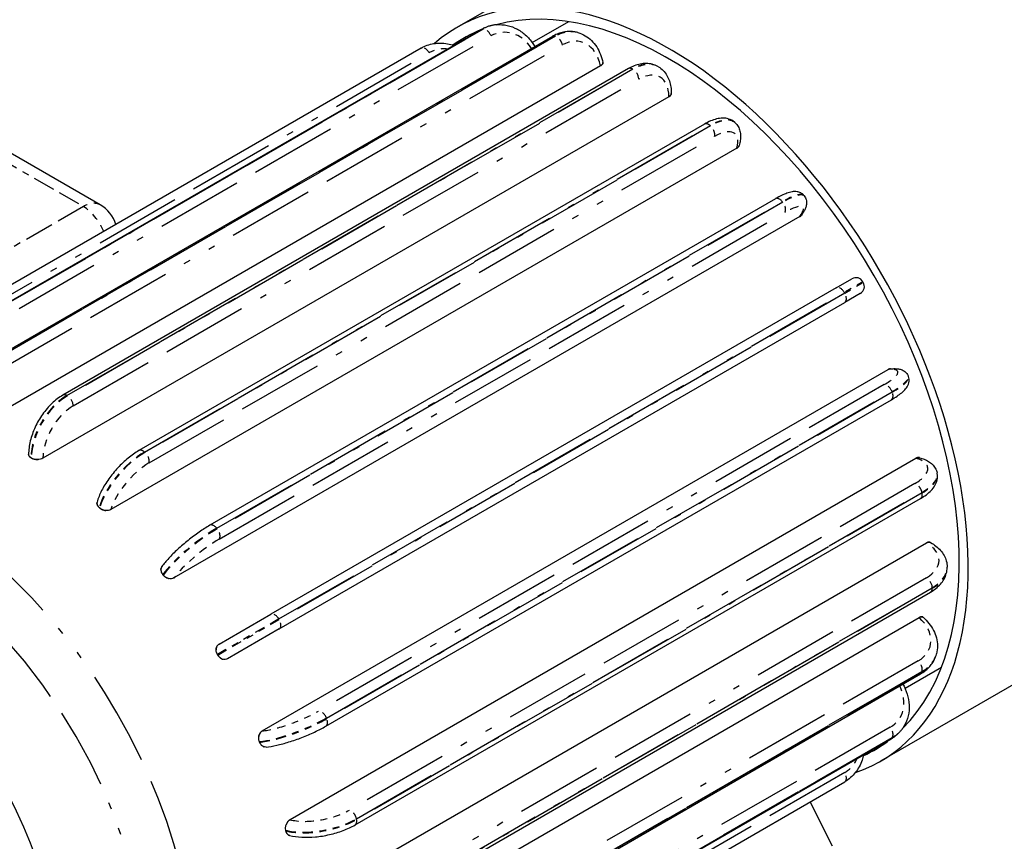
# Paper-space layout 'SHEET_1' of a CAD drawing. Header units: inches. Extents: x 3 to 360, y 8 to 227.
# Tile 89 of 98: x 142 to 157, y 145 to 157. Entities that reach past the tile are written whole.
import ezdxf

# ---------------------------------------------------------------- set-up
doc = ezdxf.new("R2010")
doc.units = ezdxf.units.IN
doc.header["$LTSCALE"] = 10.666667
doc.header["$MEASUREMENT"] = 0
doc.linetypes.add('DOUBLE_DASH_DOUBLE_DOT', pattern=[0.74, 0.24, -0.06, 0.24, -0.06, 0.01, -0.06, 0.01, -0.06])
doc.layers.get('0').update_dxf_attribs({"lineweight": 25})
doc.layers.add('PHANTOM', color=7, linetype='DOUBLE_DASH_DOUBLE_DOT', lineweight=25)

psp = doc.layouts.new('SHEET_1')

# ---------------------------------------------------------------- linework, layer by layer
for p, q in [((151.932, 159.186), (148.581, 157.25)), ((149.693, 157.027), (150.231, 157.337)), ((148.945, 157.221), (140.601, 152.404)), ((149.167, 157.291), (149.161, 157.29)), ((149.99, 157.119), (141.646, 152.301)), ((150.366, 157.174), (150.359, 157.176)), ((148.053, 156.946), (139.709, 152.128)), ((150.7, 156.683), (141.465, 151.352)), ((151.112, 156.643), (142.768, 151.825)), ((150.735, 156.731), (150.735, 156.73)), ((151.554, 156.67), (151.547, 156.674)), ((151.709, 156.227), (142.474, 150.896)), ((151.744, 156.277), (151.744, 156.277)), ((152.234, 155.825), (143.89, 151.008)), ((152.683, 155.846), (152.676, 155.852)), ((143.32, 154.634), (141.51, 155.679)), ((152.712, 155.469), (143.478, 150.137)), ((152.747, 155.511), (152.747, 155.511)), ((153.28, 154.723), (144.936, 149.905)), ((153.707, 154.764), (153.701, 154.772)), ((153.641, 154.459), (144.407, 149.128)), ((153.667, 154.482), (153.666, 154.482)), ((154.178, 153.409), (145.834, 148.592)), ((154.178, 153.409), (154.408, 153.543)), ((154.577, 153.49), (154.572, 153.499)), ((154.533, 153.326), (154.303, 153.193)), ((145.959, 148.376), (154.303, 153.193)), ((145.709, 146.872), (154.944, 152.203)), ((154.976, 152.214), (154.976, 152.214)), ((155.244, 152.099), (155.241, 152.108)), ((146.647, 146.941), (154.991, 151.758)), ((142.262, 150.95), (142.262, 150.949)), ((146.119, 145.563), (155.354, 150.894)), ((155.407, 150.903), (155.407, 150.903)), ((155.668, 150.671), (155.666, 150.68)), ((143.273, 150.248), (143.273, 150.247)), ((147.079, 145.484), (155.423, 150.301)), ((146.274, 144.314), (155.509, 149.646)), ((155.569, 149.652), (155.57, 149.651)), ((144.229, 149.296), (144.229, 149.296)), ((155.814, 149.282), (155.814, 149.29)), ((147.226, 144.104), (155.57, 148.921)), ((145.073, 148.153), (145.834, 148.592)), ((146.164, 143.212), (155.399, 148.544)), ((155.457, 148.551), (155.458, 148.551)), ((145.959, 148.376), (145.198, 147.937)), ((158.182, 148.36), (154.831, 146.425)), ((145.073, 148.153), (145.073, 148.153)), ((145.198, 147.936), (145.198, 147.937)), ((155.655, 148.003), (155.657, 148.01)), ((155.193, 147.5), (155.731, 147.811)), ((147.077, 142.894), (155.421, 147.712)), ((155.155, 146.908), (155.159, 146.913)), ((146.644, 141.938), (154.987, 146.755)), ((145.766, 146.634), (145.766, 146.634)), ((145.959, 141.303), (154.303, 146.12)), ((154.122, 145.172), (153.795, 145.827)), ((146.112, 145.33), (146.112, 145.33))]:
    psp.add_line(p, q)
for centre, radius, start, end in [((143.07, 154.2), 0.5, 16.8252, 60), ((154.468, 153.439), 0.12, 30, 120), ((154.473, 153.43), 0.12, 300, 30)]:
    psp.add_arc(centre, radius, start, end)
for centre, major_axis, start_param, end_param in [((151.706, 151.838), (3.125, -5.413), 6.170566, 9.537397), ((151.706, 151.838), (3.031, -5.25), 0.149243, 2.99235), ((151.706, 151.838), (-3.031, 5.25), 6.201772, 6.33506), ((142.301, 146.408), (-2.75, 4.763), 5.497787, 5.498696), ((142.301, 146.408), (-2.75, 4.763), 5.496878, 5.497787), ((142.301, 146.408), (-2.75, 4.763), 5.235988, 5.236897), ((142.301, 146.408), (-2.75, 4.763), 5.235079, 5.235988), ((139.844, 144.989), (2, -3.464), 0, 3.141593), ((142.301, 146.408), (-2.75, 4.763), 4.974188, 4.975097), ((142.301, 146.408), (-2.75, 4.763), 4.973279, 4.974188), ((142.301, 146.408), (-2.75, 4.763), 4.712389, 4.713298), ((142.301, 146.408), (-2.75, 4.763), 4.71148, 4.712389), ((151.706, 151.838), (3.031, -5.25), 6.231311, 6.364599), ((142.301, 146.408), (-2.75, 4.763), 4.45059, 4.451499), ((142.301, 146.408), (-2.75, 4.763), 4.449681, 4.45059), ((142.301, 146.408), (-2.75, 4.763), 4.18879, 4.189699), ((142.301, 146.408), (-2.75, 4.763), 4.187881, 4.18879)]:
    psp.add_ellipse(centre, major_axis=major_axis, ratio=0.57735, start_param=start_param, end_param=end_param)
for points, knots in [([(158.182, 148.36), (158.524, 148.558), (158.821, 148.83), (159.31, 149.496), (159.491, 149.898), (159.744, 150.834), (159.79, 151.381), (159.73, 152.55), (159.613, 153.177), (159.23, 154.421), (158.965, 155.038), (158.32, 156.206), (157.94, 156.757), (157.093, 157.749), (156.627, 158.189), (155.636, 158.913), (155.111, 159.195), (154.055, 159.537), (153.522, 159.606), (152.627, 159.494), (152.26, 159.375), (151.932, 159.186)], [5.497787, 5.497787, 5.497787, 5.497787, 5.74634, 5.74634, 6.019669, 6.019669, 6.344064, 6.344064, 6.691345, 6.691345, 7.036172, 7.036172, 7.378397, 7.378397, 7.722426, 7.722426, 8.070031, 8.070031, 8.40091, 8.40091, 8.63938, 8.63938, 8.63938, 8.63938]), ([(149.161, 157.29), (149.146, 157.289), (149.131, 157.287), (149.101, 157.281), (149.086, 157.278), (149.057, 157.27), (149.042, 157.265), (149.014, 157.255), (149, 157.249), (148.972, 157.236), (148.958, 157.229), (148.945, 157.221)], [4.3615096, 4.3615096, 4.3615096, 4.3615096, 4.4316855, 4.4316855, 4.5018613, 4.5018613, 4.5720372, 4.5720372, 4.6422131, 4.6422131, 4.712389, 4.712389, 4.712389, 4.712389]), ([(149.167, 157.291), (149.22, 157.295), (149.273, 157.292), (149.377, 157.269), (149.427, 157.25), (149.521, 157.198), (149.566, 157.165), (149.646, 157.089), (149.682, 157.045), (149.719, 156.988), (149.725, 156.979), (149.731, 156.969)], [1.921676, 1.921676, 1.921676, 1.921676, 2.165659, 2.165659, 2.409643, 2.409643, 2.653626, 2.653626, 2.897609, 2.897609, 2.945804, 2.945804, 2.945804, 2.945804]), ([(150.359, 157.176), (150.335, 157.182), (150.31, 157.187), (150.26, 157.191), (150.234, 157.191), (150.184, 157.187), (150.159, 157.183), (150.109, 157.171), (150.084, 157.163), (150.036, 157.143), (150.013, 157.132), (149.99, 157.119)], [4.0969093, 4.0969093, 4.0969093, 4.0969093, 4.2200052, 4.2200052, 4.3431012, 4.3431012, 4.4661971, 4.4661971, 4.589293, 4.589293, 4.712389, 4.712389, 4.712389, 4.712389]), ([(150.366, 157.174), (150.404, 157.164), (150.441, 157.149), (150.508, 157.109), (150.54, 157.085), (150.596, 157.029), (150.622, 156.997), (150.665, 156.929), (150.684, 156.892), (150.715, 156.814), (150.727, 156.773), (150.735, 156.731)], [2.186276, 2.186276, 2.186276, 2.186276, 2.3773394, 2.3773394, 2.5684027, 2.5684027, 2.759466, 2.759466, 2.9505293, 2.9505293, 3.1415927, 3.1415927, 3.1415927, 3.1415927]), ([(148.053, 156.946), (148.11, 156.979), (148.173, 157.001), (148.305, 157.023), (148.374, 157.022), (148.474, 157.004), (148.505, 156.996), (148.537, 156.985)], [1.5707963, 1.5707963, 1.5707963, 1.5707963, 1.8689829, 1.8689829, 2.1734254, 2.1734254, 2.3162385, 2.3162385, 2.3162385, 2.3162385]), ([(150.735, 156.73), (150.736, 156.729), (150.736, 156.727), (150.735, 156.719), (150.732, 156.711), (150.72, 156.697), (150.711, 156.69), (150.7, 156.683)], [0.6586991, 0.6586991, 0.6586991, 0.6586991, 0.6889075, 0.6889075, 0.8037259, 0.8037259, 0.9185443, 0.9185443, 0.9185443, 0.9185443]), ([(151.547, 156.674), (151.521, 156.689), (151.493, 156.7), (151.435, 156.715), (151.405, 156.719), (151.345, 156.72), (151.315, 156.717), (151.256, 156.705), (151.226, 156.696), (151.168, 156.673), (151.14, 156.659), (151.112, 156.643)], [5.4977871, 5.4977871, 5.4977871, 5.4977871, 5.6548668, 5.6548668, 5.8119464, 5.8119464, 5.969026, 5.969026, 6.1261057, 6.1261057, 6.2831853, 6.2831853, 6.2831853, 6.2831853]), ([(151.554, 156.67), (151.58, 156.655), (151.604, 156.636), (151.646, 156.594), (151.664, 156.57), (151.694, 156.518), (151.707, 156.491), (151.726, 156.433), (151.733, 156.403), (151.742, 156.342), (151.744, 156.31), (151.744, 156.277)], [0.7853982, 0.7853982, 0.7853982, 0.7853982, 0.9424778, 0.9424778, 1.0995574, 1.0995574, 1.2566371, 1.2566371, 1.4137167, 1.4137167, 1.5707963, 1.5707963, 1.5707963, 1.5707963]), ([(151.744, 156.277), (151.744, 156.268), (151.741, 156.259), (151.729, 156.241), (151.72, 156.233), (151.709, 156.227)], [0.6889075, 0.6889075, 0.6889075, 0.6889075, 0.8037259, 0.8037259, 0.9185443, 0.9185443, 0.9185443, 0.9185443]), ([(152.676, 155.852), (152.652, 155.874), (152.623, 155.89), (152.563, 155.909), (152.532, 155.913), (152.472, 155.912), (152.443, 155.908), (152.383, 155.893), (152.353, 155.883), (152.294, 155.858), (152.264, 155.843), (152.234, 155.825)], [3.8263119, 3.8263119, 3.8263119, 3.8263119, 4.0035273, 4.0035273, 4.1807427, 4.1807427, 4.3579581, 4.3579581, 4.5351736, 4.5351736, 4.712389, 4.712389, 4.712389, 4.712389]), ([(152.683, 155.846), (152.702, 155.83), (152.718, 155.81), (152.742, 155.767), (152.751, 155.744), (152.762, 155.699), (152.765, 155.676), (152.766, 155.629), (152.764, 155.606), (152.758, 155.559), (152.753, 155.535), (152.747, 155.511)], [2.4568735, 2.4568735, 2.4568735, 2.4568735, 2.5938173, 2.5938173, 2.7307611, 2.7307611, 2.867705, 2.867705, 3.0046488, 3.0046488, 3.1415927, 3.1415927, 3.1415927, 3.1415927]), ([(152.746, 155.511), (152.745, 155.505), (152.742, 155.499), (152.732, 155.483), (152.723, 155.475), (152.712, 155.469)], [0.7394532, 0.7394532, 0.7394532, 0.7394532, 0.8037259, 0.8037259, 0.9185443, 0.9185443, 0.9185443, 0.9185443]), ([(153.701, 154.772), (153.688, 154.788), (153.671, 154.801), (153.636, 154.82), (153.617, 154.825), (153.572, 154.832), (153.549, 154.83), (153.501, 154.822), (153.476, 154.815), (153.426, 154.796), (153.399, 154.785), (153.344, 154.758), (153.315, 154.743), (153.284, 154.725), (153.282, 154.724), (153.28, 154.723)], [3.773507, 3.773507, 3.773507, 3.773507, 3.863517, 3.863517, 3.967955, 3.967955, 4.1362876, 4.1362876, 4.324064, 4.324064, 4.5118404, 4.5118404, 4.6996168, 4.6996168, 4.712389, 4.712389, 4.712389, 4.712389]), ([(153.707, 154.764), (153.721, 154.748), (153.73, 154.729), (153.741, 154.689), (153.742, 154.67), (153.739, 154.632), (153.734, 154.614), (153.723, 154.581), (153.716, 154.565), (153.7, 154.535), (153.691, 154.519), (153.677, 154.497), (153.672, 154.49), (153.667, 154.482)], [2.5096783, 2.5096783, 2.5096783, 2.5096783, 2.5996884, 2.5996884, 2.7041264, 2.7041264, 2.8305093, 2.8305093, 2.9568921, 2.9568921, 3.083275, 3.083275, 3.1415927, 3.1415927, 3.1415927, 3.1415927]), ([(154.976, 152.214), (154.995, 152.215), (155.014, 152.216), (155.049, 152.217), (155.066, 152.216), (155.101, 152.212), (155.118, 152.209), (155.153, 152.197), (155.172, 152.188), (155.21, 152.159), (155.228, 152.138), (155.24, 152.111), (155.24, 152.11), (155.241, 152.108)], [3.1415927, 3.1415927, 3.1415927, 3.1415927, 3.2679755, 3.2679755, 3.3943584, 3.3943584, 3.5207412, 3.5207412, 3.6471241, 3.6471241, 3.7665988, 3.7665988, 3.773507, 3.773507, 3.773507, 3.773507]), ([(154.991, 151.758), (155.021, 151.776), (155.049, 151.793), (155.1, 151.827), (155.123, 151.845), (155.165, 151.879), (155.184, 151.897), (155.217, 151.936), (155.232, 151.957), (155.248, 151.999), (155.252, 152.013), (155.256, 152.051), (155.253, 152.076), (155.244, 152.099)], [1.5707963, 1.5707963, 1.5707963, 1.5707963, 1.7585727, 1.7585727, 1.9463491, 1.9463491, 2.1341255, 2.1341255, 2.3219019, 2.3219019, 2.4029303, 2.4029303, 2.5096783, 2.5096783, 2.5096783, 2.5096783]), ([(142.768, 151.825), (142.712, 151.793), (142.658, 151.752), (142.557, 151.656), (142.51, 151.601), (142.426, 151.482), (142.389, 151.418), (142.328, 151.285), (142.304, 151.217), (142.271, 151.082), (142.262, 151.015), (142.262, 150.95)], [0, 0, 0, 0, 0.314159, 0.314159, 0.628319, 0.628319, 0.942478, 0.942478, 1.256637, 1.256637, 1.570796, 1.570796, 1.570796, 1.570796]), ([(142.298, 150.901), (142.287, 150.907), (142.278, 150.915), (142.265, 150.932), (142.262, 150.941), (142.262, 150.949)], [-0.4592741, -0.4592741, -0.4592741, -0.4592741, -0.3444551, -0.3444551, -0.2296368, -0.2296368, -0.2296368, -0.2296368]), ([(143.89, 151.008), (143.837, 150.977), (143.783, 150.939), (143.678, 150.853), (143.626, 150.804), (143.53, 150.7), (143.485, 150.645), (143.404, 150.532), (143.368, 150.474), (143.311, 150.359), (143.288, 150.303), (143.273, 150.248)], [4.712389, 4.712389, 4.712389, 4.712389, 5.026548, 5.026548, 5.340708, 5.340708, 5.654867, 5.654867, 5.969026, 5.969026, 6.283185, 6.283185, 6.283185, 6.283185]), ([(142.474, 150.896), (142.464, 150.889), (142.45, 150.884), (142.421, 150.877), (142.405, 150.876), (142.374, 150.876), (142.358, 150.878), (142.329, 150.885), (142.315, 150.891), (142.305, 150.897)], [0, 0, 0, 0, 0.1148181, 0.1148181, 0.2296362, 0.2296362, 0.3444551, 0.3444551, 0.4592741, 0.4592741, 0.4592741, 0.4592741]), ([(155.354, 150.894), (155.364, 150.9), (155.376, 150.904), (155.394, 150.905), (155.401, 150.904), (155.407, 150.903)], [0.9185443, 0.9185443, 0.9185443, 0.9185443, 1.0333627, 1.0333627, 1.0976354, 1.0976354, 1.0976354, 1.0976354]), ([(155.407, 150.903), (155.431, 150.896), (155.454, 150.889), (155.498, 150.871), (155.519, 150.86), (155.559, 150.836), (155.577, 150.822), (155.611, 150.789), (155.627, 150.771), (155.651, 150.728), (155.661, 150.704), (155.666, 150.68)], [3.1415927, 3.1415927, 3.1415927, 3.1415927, 3.2785365, 3.2785365, 3.4154803, 3.4154803, 3.5524242, 3.5524242, 3.689368, 3.689368, 3.8263119, 3.8263119, 3.8263119, 3.8263119]), ([(155.423, 150.301), (155.453, 150.319), (155.481, 150.337), (155.533, 150.376), (155.557, 150.397), (155.599, 150.441), (155.617, 150.465), (155.648, 150.516), (155.66, 150.545), (155.673, 150.606), (155.674, 150.639), (155.668, 150.671)], [1.5707963, 1.5707963, 1.5707963, 1.5707963, 1.7480118, 1.7480118, 1.9252272, 1.9252272, 2.1024426, 2.1024426, 2.279658, 2.279658, 2.4568735, 2.4568735, 2.4568735, 2.4568735]), ([(143.304, 150.168), (143.294, 150.177), (143.285, 150.188), (143.274, 150.21), (143.271, 150.222), (143.271, 150.238), (143.272, 150.242), (143.273, 150.247)], [-0.4592741, -0.4592741, -0.4592741, -0.4592741, -0.3444551, -0.3444551, -0.2296362, -0.2296362, -0.1790911, -0.1790911, -0.1790911, -0.1790911]), ([(143.478, 150.137), (143.467, 150.131), (143.454, 150.126), (143.424, 150.122), (143.409, 150.122), (143.379, 150.126), (143.363, 150.131), (143.334, 150.144), (143.321, 150.152), (143.311, 150.162)], [0, 0, 0, 0, 0.1148181, 0.1148181, 0.2296362, 0.2296362, 0.3444551, 0.3444551, 0.4592741, 0.4592741, 0.4592741, 0.4592741]), ([(144.936, 149.905), (144.886, 149.876), (144.833, 149.842), (144.725, 149.767), (144.67, 149.726), (144.563, 149.64), (144.511, 149.596), (144.414, 149.506), (144.369, 149.462), (144.29, 149.376), (144.257, 149.335), (144.229, 149.296)], [4.712389, 4.712389, 4.712389, 4.712389, 5.026548, 5.026548, 5.340708, 5.340708, 5.654867, 5.654867, 5.969026, 5.969026, 6.283185, 6.283185, 6.283185, 6.283185]), ([(155.509, 149.646), (155.52, 149.652), (155.531, 149.656), (155.552, 149.658), (155.562, 149.656), (155.569, 149.652)], [0.9185443, 0.9185443, 0.9185443, 0.9185443, 1.0333627, 1.0333627, 1.1481811, 1.1481811, 1.1481811, 1.1481811]), ([(155.57, 149.651), (155.598, 149.635), (155.624, 149.617), (155.673, 149.579), (155.696, 149.558), (155.736, 149.512), (155.753, 149.488), (155.783, 149.435), (155.794, 149.408), (155.81, 149.35), (155.814, 149.32), (155.814, 149.29)], [4.712389, 4.712389, 4.712389, 4.712389, 4.8694686, 4.8694686, 5.0265482, 5.0265482, 5.1836279, 5.1836279, 5.3407075, 5.3407075, 5.4977871, 5.4977871, 5.4977871, 5.4977871]), ([(144.243, 149.178), (144.233, 149.19), (144.226, 149.203), (144.216, 149.231), (144.214, 149.245), (144.216, 149.269), (144.22, 149.282), (144.227, 149.293), (144.228, 149.295), (144.229, 149.296)], [-0.4592741, -0.4592741, -0.4592741, -0.4592741, -0.3444551, -0.3444551, -0.2296362, -0.2296362, -0.1148181, -0.1148181, -0.1028111, -0.1028111, -0.1028111, -0.1028111]), ([(155.57, 148.921), (155.598, 148.937), (155.624, 148.955), (155.673, 148.994), (155.696, 149.015), (155.736, 149.06), (155.753, 149.085), (155.783, 149.137), (155.794, 149.165), (155.81, 149.222), (155.814, 149.252), (155.814, 149.282)], [6.2831853, 6.2831853, 6.2831853, 6.2831853, 6.4402649, 6.4402649, 6.5973446, 6.5973446, 6.7544242, 6.7544242, 6.9115038, 6.9115038, 7.0685835, 7.0685835, 7.0685835, 7.0685835]), ([(144.407, 149.128), (144.396, 149.121), (144.383, 149.117), (144.354, 149.115), (144.339, 149.116), (144.311, 149.124), (144.297, 149.13), (144.27, 149.148), (144.258, 149.159), (144.249, 149.171)], [0, 0, 0, 0, 0.1148181, 0.1148181, 0.2296362, 0.2296362, 0.3444551, 0.3444551, 0.4592741, 0.4592741, 0.4592741, 0.4592741]), ([(155.399, 148.544), (155.41, 148.55), (155.421, 148.554), (155.44, 148.558), (155.448, 148.557), (155.455, 148.553), (155.456, 148.552), (155.457, 148.551)], [0.9185443, 0.9185443, 0.9185443, 0.9185443, 1.0333627, 1.0333627, 1.1481811, 1.1481811, 1.1783895, 1.1783895, 1.1783895, 1.1783895]), ([(155.458, 148.551), (155.49, 148.522), (155.52, 148.491), (155.572, 148.426), (155.594, 148.391), (155.632, 148.319), (155.647, 148.282), (155.667, 148.205), (155.672, 148.165), (155.672, 148.087), (155.667, 148.048), (155.657, 148.01)], [3.1415927, 3.1415927, 3.1415927, 3.1415927, 3.332656, 3.332656, 3.5237193, 3.5237193, 3.7147826, 3.7147826, 3.9058459, 3.9058459, 4.0969093, 4.0969093, 4.0969093, 4.0969093]), ([(145.049, 148), (145.041, 148.013), (145.035, 148.028), (145.029, 148.059), (145.029, 148.074), (145.033, 148.101), (145.038, 148.115), (145.052, 148.137), (145.062, 148.146), (145.073, 148.153)], [-0.4592741, -0.4592741, -0.4592741, -0.4592741, -0.3444551, -0.3444551, -0.2296362, -0.2296362, -0.1148181, -0.1148181, 0, 0, 0, 0]), ([(145.198, 147.936), (145.187, 147.93), (145.174, 147.926), (145.147, 147.925), (145.133, 147.927), (145.108, 147.937), (145.095, 147.945), (145.071, 147.966), (145.061, 147.978), (145.054, 147.991)], [0, 0, 0, 0, 0.1148181, 0.1148181, 0.2296362, 0.2296362, 0.3444551, 0.3444551, 0.4592741, 0.4592741, 0.4592741, 0.4592741]), ([(155.421, 147.712), (155.444, 147.725), (155.466, 147.739), (155.507, 147.771), (155.526, 147.788), (155.561, 147.825), (155.577, 147.845), (155.606, 147.887), (155.619, 147.909), (155.64, 147.955), (155.649, 147.979), (155.655, 148.003)], [1.5707963, 1.5707963, 1.5707963, 1.5707963, 1.6938923, 1.6938923, 1.8169882, 1.8169882, 1.9400842, 1.9400842, 2.0631801, 2.0631801, 2.186276, 2.186276, 2.186276, 2.186276]), ([(155.162, 147.562), (155.167, 147.552), (155.173, 147.542), (155.203, 147.481), (155.223, 147.428), (155.249, 147.321), (155.255, 147.266), (155.253, 147.158), (155.245, 147.105), (155.213, 147.004), (155.189, 146.956), (155.159, 146.913)], [3.337381, 3.337381, 3.337381, 3.337381, 3.385576, 3.385576, 3.629559, 3.629559, 3.873543, 3.873543, 4.117526, 4.117526, 4.36151, 4.36151, 4.36151, 4.36151]), ([(145.667, 146.713), (145.662, 146.727), (145.658, 146.743), (145.656, 146.775), (145.658, 146.791), (145.665, 146.819), (145.672, 146.833), (145.688, 146.856), (145.698, 146.866), (145.709, 146.872)], [-0.4592741, -0.4592741, -0.4592741, -0.4592741, -0.3444551, -0.3444551, -0.2296362, -0.2296362, -0.1148181, -0.1148181, 0, 0, 0, 0]), ([(145.766, 146.634), (145.814, 146.638), (145.866, 146.647), (145.98, 146.672), (146.04, 146.689), (146.166, 146.728), (146.231, 146.75), (146.359, 146.8), (146.422, 146.827), (146.541, 146.883), (146.597, 146.912), (146.647, 146.941)], [6.283185, 6.283185, 6.283185, 6.283185, 6.597345, 6.597345, 6.911504, 6.911504, 7.225663, 7.225663, 7.539822, 7.539822, 7.853982, 7.853982, 7.853982, 7.853982]), ([(154.987, 146.755), (155.001, 146.763), (155.014, 146.771), (155.039, 146.789), (155.051, 146.798), (155.074, 146.817), (155.086, 146.828), (155.107, 146.849), (155.118, 146.86), (155.137, 146.883), (155.146, 146.895), (155.155, 146.908)], [1.5707963, 1.5707963, 1.5707963, 1.5707963, 1.6409722, 1.6409722, 1.7111481, 1.7111481, 1.781324, 1.781324, 1.8514999, 1.8514999, 1.9216757, 1.9216757, 1.9216757, 1.9216757]), ([(145.766, 146.634), (145.764, 146.634), (145.763, 146.634), (145.749, 146.633), (145.737, 146.636), (145.714, 146.647), (145.703, 146.655), (145.684, 146.677), (145.676, 146.691), (145.671, 146.704)], [0.1028111, 0.1028111, 0.1028111, 0.1028111, 0.1148181, 0.1148181, 0.2296362, 0.2296362, 0.3444551, 0.3444551, 0.4592741, 0.4592741, 0.4592741, 0.4592741]), ([(154.579, 146.52), (154.574, 146.493), (154.567, 146.467), (154.536, 146.374), (154.502, 146.311), (154.417, 146.203), (154.366, 146.158), (154.306, 146.122), (154.305, 146.121), (154.303, 146.12)], [3.9669468, 3.9669468, 3.9669468, 3.9669468, 4.0840704, 4.0840704, 4.3982297, 4.3982297, 4.7032901, 4.7032901, 4.712389, 4.712389, 4.712389, 4.712389]), ([(146.057, 145.406), (146.054, 145.419), (146.053, 145.435), (146.056, 145.467), (146.06, 145.482), (146.071, 145.51), (146.079, 145.524), (146.097, 145.547), (146.108, 145.556), (146.119, 145.563)], [-0.4592741, -0.4592741, -0.4592741, -0.4592741, -0.3444551, -0.3444551, -0.2296362, -0.2296362, -0.1148181, -0.1148181, 0, 0, 0, 0]), ([(146.112, 145.33), (146.167, 145.315), (146.228, 145.307), (146.356, 145.3), (146.424, 145.301), (146.562, 145.314), (146.633, 145.326), (146.771, 145.358), (146.839, 145.378), (146.966, 145.426), (147.026, 145.453), (147.079, 145.484)], [6.283185, 6.283185, 6.283185, 6.283185, 6.597345, 6.597345, 6.911504, 6.911504, 7.225663, 7.225663, 7.539822, 7.539822, 7.853982, 7.853982, 7.853982, 7.853982]), ([(146.112, 145.33), (146.107, 145.332), (146.103, 145.333), (146.089, 145.341), (146.08, 145.349), (146.066, 145.37), (146.061, 145.384), (146.059, 145.397)], [0.1790911, 0.1790911, 0.1790911, 0.1790911, 0.2296362, 0.2296362, 0.3444551, 0.3444551, 0.4592741, 0.4592741, 0.4592741, 0.4592741])]:
    psp.add_open_spline(points, degree=3, knots=knots)
for points in [[(153.666, 154.482), (153.66, 154.472), (153.651, 154.465), (153.641, 154.459)], [(154.944, 152.203), (154.953, 152.209), (154.964, 152.213), (154.976, 152.214)]]:
    psp.add_open_spline(points, degree=3)
at = {"layer": 'PHANTOM', "ltscale": 0.498311}
for p, q in [((140.619, 152.409), (148.963, 157.226)), ((148.969, 157.227), (140.625, 152.41)), ((140.741, 152.307), (149.085, 157.124)), ((141.684, 152.305), (150.028, 157.122)), ((150.035, 157.12), (141.691, 152.303)), ((141.795, 152.174), (150.139, 156.991)), ((139.829, 152.059), (148.173, 156.876)), ((142.828, 151.819), (151.172, 156.637)), ((151.179, 156.633), (142.835, 151.815)), ((142.92, 151.668), (151.264, 156.486)), ((143.972, 150.986), (152.316, 155.803)), ((152.323, 155.797), (143.979, 150.98)), ((144.039, 150.825), (152.383, 155.643)), ((145.038, 149.862), (153.382, 154.679)), ((153.388, 154.671), (145.044, 149.854)), ((145.075, 149.702), (153.419, 154.52)), ((145.954, 148.523), (154.298, 153.34)), ((154.303, 153.331), (145.959, 148.514)), ((154.885, 151.981), (146.541, 147.163)), ((146.657, 147.061), (155.001, 151.878)), ((155.004, 151.869), (146.661, 147.052)), ((155.339, 150.521), (146.995, 145.704)), ((147.099, 145.575), (155.443, 150.392)), ((155.445, 150.383), (147.101, 145.566)), ((155.51, 149.131), (147.166, 144.314)), ((147.251, 144.167), (155.595, 148.984)), ((155.595, 148.976), (147.251, 144.159)), ((155.385, 147.904), (147.041, 143.087)), ((155.443, 147.743), (147.099, 142.925)), ((147.101, 142.932), (155.445, 147.75)), ((154.973, 146.925), (146.629, 142.107)), ((155.001, 146.768), (146.657, 141.95)), ((146.661, 141.955), (155.004, 146.773)), ((154.303, 146.259), (145.959, 141.442))]:
    psp.add_line(p, q, dxfattribs=at)
at = {"layer": 'PHANTOM', "ltscale": 0.000398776}
for p, q in [((148.969, 157.227), (148.963, 157.226)), ((150.035, 157.12), (150.028, 157.122)), ((151.179, 156.633), (151.172, 156.637)), ((152.323, 155.797), (152.316, 155.803)), ((153.388, 154.671), (153.382, 154.679)), ((154.303, 153.331), (154.298, 153.34)), ((142.835, 151.815), (142.828, 151.819)), ((155.004, 151.869), (155.001, 151.878)), ((143.979, 150.98), (143.972, 150.986)), ((155.445, 150.383), (155.443, 150.392)), ((145.044, 149.854), (145.038, 149.862)), ((155.595, 148.976), (155.595, 148.984)), ((145.959, 148.514), (145.954, 148.523)), ((155.443, 147.743), (155.445, 147.75)), ((146.661, 147.052), (146.657, 147.061)), ((155.001, 146.768), (155.004, 146.773)), ((147.101, 145.566), (147.099, 145.575))]:
    psp.add_line(p, q, dxfattribs=at)
at = {"layer": 'PHANTOM'}
for p, q in [((150.7, 156.685), (150.7, 156.683)), ((151.709, 156.228), (151.709, 156.227)), ((152.713, 155.47), (152.712, 155.469)), ((153.642, 154.46), (153.641, 154.459)), ((154.944, 152.203), (154.945, 152.203)), ((142.298, 150.901), (142.298, 150.901)), ((142.305, 150.897), (142.305, 150.897)), ((142.474, 150.896), (142.474, 150.897)), ((155.354, 150.894), (155.354, 150.894)), ((143.304, 150.168), (143.304, 150.168)), ((143.311, 150.162), (143.311, 150.162)), ((143.478, 150.137), (143.478, 150.138)), ((155.509, 149.646), (155.51, 149.645)), ((144.243, 149.178), (144.243, 149.178)), ((144.249, 149.171), (144.249, 149.171)), ((144.407, 149.128), (144.407, 149.128)), ((155.399, 148.544), (155.4, 148.543)), ((145.049, 148), (145.049, 148)), ((145.054, 147.991), (145.054, 147.991)), ((145.71, 146.872), (145.709, 146.872)), ((145.667, 146.713), (145.667, 146.713)), ((145.671, 146.704), (145.671, 146.704)), ((146.12, 145.562), (146.119, 145.563)), ((146.057, 145.406), (146.057, 145.406)), ((146.059, 145.397), (146.059, 145.397))]:
    psp.add_line(p, q, dxfattribs=at)
at = {"layer": 'PHANTOM', "ltscale": 0.127587}
psp.add_line((141.26, 155.654), (143.07, 154.609), dxfattribs=at)
at = {"layer": 'PHANTOM', "ltscale": 0.168237}
psp.add_line((143.07, 154.609), (140.684, 153.231), dxfattribs=at)
at = {"layer": 'PHANTOM', "ltscale": 0.035637}
for p, q in [((154.572, 153.499), (154.298, 153.34)), ((154.303, 153.331), (154.577, 153.49))]:
    psp.add_line(p, q, dxfattribs=at)
at = {"layer": 'PHANTOM', "ltscale": 0.000149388}
for p, q in [((142.301, 150.899), (142.298, 150.901)), ((142.305, 150.897), (142.301, 150.899)), ((143.308, 150.165), (143.304, 150.168)), ((143.311, 150.162), (143.308, 150.165)), ((144.246, 149.174), (144.243, 149.178)), ((144.249, 149.171), (144.246, 149.174)), ((145.051, 147.996), (145.049, 148)), ((145.054, 147.991), (145.051, 147.996)), ((145.669, 146.709), (145.667, 146.713)), ((145.671, 146.704), (145.669, 146.709)), ((146.058, 145.401), (146.057, 145.406)), ((146.059, 145.397), (146.058, 145.401))]:
    psp.add_line(p, q, dxfattribs=at)
at = {"layer": 'PHANTOM', "ltscale": 0.058661}
for p, q in [((145.954, 148.523), (145.049, 148)), ((145.054, 147.991), (145.959, 148.514))]:
    psp.add_line(p, q, dxfattribs=at)
at = {"layer": 'PHANTOM', "ltscale": 0.497507}
psp.add_ellipse((155.057, 153.773), major_axis=(3.125, -5.413), ratio=0.57735, start_param=0, end_param=3.141593, dxfattribs=at)
at = {"layer": 'PHANTOM', "ltscale": 0.001467}
for centre, major_axis, start_param, end_param in [((149.005, 157.117), (-0.06, 0.104), 6.021386, 6.283185), ((154.927, 146.859), (0.06, -0.104), 0, 0.261799)]:
    psp.add_ellipse(centre, major_axis=major_axis, ratio=0.57735, start_param=start_param, end_param=end_param, dxfattribs=at)
at = {"layer": 'PHANTOM', "ltscale": 0.013026}
for centre, major_axis, start_param, end_param in [((149.228, 156.543), (-0.067, 0.747), 0, 0.350879), ((149.234, 156.544), (-0.067, 0.747), 0, 0.350879), ((154.542, 147.339), (0.614, -0.431), 5.932306, 6.283185), ((154.545, 147.344), (0.614, -0.431), 5.932306, 6.283185)]:
    psp.add_ellipse(centre, major_axis=major_axis, ratio=0.788675, start_param=start_param, end_param=end_param, dxfattribs=at)
at = {"layer": 'PHANTOM', "ltscale": 0.009302}
for centre, major_axis, ratio, start_param, end_param in [((149.011, 157.118), (-0.06, 0.104), 0.57735, 4.45059, 6.021386), ((150.057, 157.013), (-0.06, 0.104), 0.57735, 4.18879, 5.759587), ((148.113, 156.842), (-0.06, 0.104), 0.57735, 4.712389, 6.283185), ((151.179, 156.535), (-0.06, 0.104), 0.57735, 3.926991, 5.497787), ((152.301, 155.715), (-0.06, 0.104), 0.57735, 3.665191, 5.235988), ((153.346, 154.611), (0.06, -0.104), 0.57735, 0.261799, 1.832596), ((154.238, 153.305), (-0.06, 0.104), 0.57735, 4.712389, 6.283185), ((154.243, 153.297), (0.06, -0.104), 0.57735, 0, 1.570796), ((154.927, 151.871), (-0.06, 0.104), 0.57735, 4.45059, 6.021386), ((142.835, 151.717), (0.06, -0.104), 0.57735, 0.785398, 2.356194), ((143.957, 150.898), (0.06, -0.104), 0.57735, 0.523599, 2.094395), ((142.39, 150.946), (0.12, 0), 0.57735, 3.926991, 5.497787), ((155.361, 150.414), (-0.06, 0.104), 0.57735, 4.18879, 5.759587), ((143.396, 150.211), (0.116, -0.031), 0.707107, 4.096909, 5.667706), ((145.002, 149.794), (0.06, -0.104), 0.57735, 0.261799, 1.832596), ((144.334, 149.22), (0.0982, -0.069), 0.788675, 4.36151, 5.932306), ((155.51, 149.033), (-0.06, 0.104), 0.57735, 3.926991, 5.497787), ((145.894, 148.488), (-0.06, 0.104), 0.57735, 4.712389, 6.283185), ((145.899, 148.479), (0.06, -0.104), 0.57735, 0, 1.570796), ((145.133, 148.049), (-0.06, 0.104), 0.816497, 0, 1.570796), ((145.138, 148.04), (0.06, -0.104), 0.816497, 4.712389, 6.283185), ((155.363, 147.822), (-0.06, 0.104), 0.57735, 3.665191, 5.235988), ((146.584, 147.054), (-0.06, 0.104), 0.57735, 4.45059, 6.021386), ((145.752, 146.762), (-0.011, 0.12), 0.788675, 0.350879, 1.921676), ((154.931, 146.864), (0.06, -0.104), 0.57735, 0.261799, 1.832596), ((154.243, 146.224), (0.06, -0.104), 0.57735, 0, 1.570796), ((147.017, 145.597), (-0.06, 0.104), 0.57735, 4.18879, 5.759587), ((146.142, 145.455), (-0.031, -0.116), 0.707107, 3.757072, 5.327869)]:
    psp.add_ellipse(centre, major_axis=major_axis, ratio=ratio, start_param=start_param, end_param=end_param, dxfattribs=at)
at = {"layer": 'PHANTOM', "ltscale": 0.04138}
for centre, major_axis, start_param, end_param in [((149.307, 156.55), (-0.056, 0.628), 5.314019, 6.634065), ((154.588, 147.405), (0.515, -0.362), 5.932306, 7.252352)]:
    psp.add_ellipse(centre, major_axis=major_axis, ratio=0.788675, start_param=start_param, end_param=end_param, dxfattribs=at)
at = {"layer": 'PHANTOM', "ltscale": 0.022924}
for centre, major_axis, start_param, end_param in [((150.165, 156.451), (0.194, 0.724), 0, 0.61548), ((150.172, 156.45), (0.194, 0.724), 0, 0.61548), ((154.931, 148.197), (0.724, -0.194), 5.667706, 6.283185), ((154.933, 148.204), (0.724, -0.194), 5.667706, 6.283185)]:
    psp.add_ellipse(centre, major_axis=major_axis, ratio=0.707107, start_param=start_param, end_param=end_param, dxfattribs=at)
at = {"layer": 'PHANTOM', "ltscale": 0.003034}
for centre, major_axis, start_param, end_param in [((150.05, 157.015), (-0.06, 0.104), 5.759587, 6.283185), ((155.361, 147.815), (0.06, -0.104), 0, 0.523599)]:
    psp.add_ellipse(centre, major_axis=major_axis, ratio=0.57735, start_param=start_param, end_param=end_param, dxfattribs=at)
at = {"layer": 'PHANTOM', "ltscale": 0.049259}
for centre, major_axis, ratio, start_param, end_param in [((150.254, 156.428), (0.163, 0.609), 0.707107, 5.327869, 6.898665), ((151.264, 155.971), (0.315, 0.546), 0.57735, 5.497787, 7.068583), ((152.267, 155.212), (0.418, 0.471), 0.408248, 5.598466, 7.169262), ((153.196, 154.203), (0.491, 0.395), 0.211325, 5.651271, 7.222067), ((154.499, 151.946), (0.587, 0.228), 0.211325, 5.344303, 6.9151), ((142.92, 151.154), (0.315, 0.546), 0.57735, 0.785398, 2.356194), ((143.923, 150.395), (0.418, 0.471), 0.408248, 0.886077, 2.456873), ((154.909, 150.637), (0.617, 0.126), 0.408248, 5.397108, 6.967905), ((144.853, 149.385), (0.491, 0.395), 0.211325, 0.938882, 2.509678), ((155.064, 149.388), (0.63, 0), 0.57735, 5.497787, 7.068583), ((154.955, 148.286), (0.609, -0.163), 0.707107, 5.667706, 7.238502), ((146.155, 147.129), (-0.587, -0.228), 0.211325, 0.631914, 2.202711), ((146.565, 145.819), (-0.617, -0.126), 0.408248, 0.684719, 2.255516)]:
    psp.add_ellipse(centre, major_axis=major_axis, ratio=ratio, start_param=start_param, end_param=end_param, dxfattribs=at)
at = {"layer": 'PHANTOM', "ltscale": 0.016667}
for centre, major_axis, start_param, end_param in [((148.488, 156.331), (-0.315, 0.546), 5.749589, 6.283185), ((153.988, 146.805), (0.315, -0.546), 0, 0.533597)]:
    psp.add_ellipse(centre, major_axis=major_axis, ratio=0.816497, start_param=start_param, end_param=end_param, dxfattribs=at)
at = {"layer": 'PHANTOM', "ltscale": 0.005203}
for centre, major_axis, start_param, end_param in [((150.618, 156.707), (0.118, 0.024), 5.397108, 6.283185), ((155.378, 148.461), (0.0796, 0.0898), 0, 0.886077)]:
    psp.add_ellipse(centre, major_axis=major_axis, ratio=0.408248, start_param=start_param, end_param=end_param, dxfattribs=at)
at = {"layer": 'PHANTOM', "ltscale": 0.004601}
for centre, major_axis, start_param, end_param in [((151.172, 156.539), (-0.06, 0.104), 5.497787, 6.283185), ((151.624, 156.277), (0.12, 0), 5.497787, 6.283185), ((142.828, 151.721), (-0.06, 0.104), 5.497787, 6.283185), ((142.382, 150.95), (-0.12, 0), 0, 0.785398), ((155.51, 149.547), (0.06, 0.104), 0, 0.785398), ((155.51, 149.025), (0.06, -0.104), 0, 0.785398)]:
    psp.add_ellipse(centre, major_axis=major_axis, ratio=0.57735, start_param=start_param, end_param=end_param, dxfattribs=at)
at = {"layer": 'PHANTOM', "ltscale": 0.02928}
for centre, major_axis, start_param, end_param in [((151.172, 156.024), (0.375, 0.65), 0, 0.785398), ((151.179, 156.02), (0.375, 0.65), 0, 0.785398), ((155.064, 149.29), (0.75, 0), 5.497787, 6.283185), ((155.064, 149.282), (0.75, 0), 5.497787, 6.283185)]:
    psp.add_ellipse(centre, major_axis=major_axis, ratio=0.57735, start_param=start_param, end_param=end_param, dxfattribs=at)
at = {"layer": 'PHANTOM', "ltscale": 0.033047}
for centre, major_axis, start_param, end_param in [((152.178, 155.291), (0.498, 0.561), 0, 0.886077), ((152.185, 155.285), (0.498, 0.561), 0, 0.886077), ((154.931, 150.529), (0.735, 0.15), 5.397108, 6.283185), ((154.933, 150.521), (0.735, 0.15), 5.397108, 6.283185)]:
    psp.add_ellipse(centre, major_axis=major_axis, ratio=0.408248, start_param=start_param, end_param=end_param, dxfattribs=at)
at = {"layer": 'PHANTOM', "ltscale": 0.006168}
for centre, major_axis, start_param, end_param in [((152.294, 155.721), (-0.06, 0.104), 5.235988, 6.283185), ((143.95, 150.904), (-0.06, 0.104), 5.235988, 6.283185), ((155.363, 150.405), (0.06, -0.104), 0, 1.047198), ((147.019, 145.588), (0.06, -0.104), 0, 1.047198)]:
    psp.add_ellipse(centre, major_axis=major_axis, ratio=0.57735, start_param=start_param, end_param=end_param, dxfattribs=at)
at = {"layer": 'PHANTOM', "ltscale": 0.003584}
for centre, major_axis, start_param, end_param in [((152.631, 155.542), (0.116, -0.031), 5.667706, 6.283185), ((155.376, 150.787), (0.031, 0.116), 0, 0.61548)]:
    psp.add_ellipse(centre, major_axis=major_axis, ratio=0.707107, start_param=start_param, end_param=end_param, dxfattribs=at)
at = {"layer": 'PHANTOM', "ltscale": 0.007735}
for centre, major_axis, start_param, end_param in [((153.34, 154.619), (-0.06, 0.104), 4.974188, 6.283185), ((154.931, 151.862), (0.06, -0.104), 0, 1.308997), ((144.996, 149.801), (-0.06, 0.104), 4.974188, 6.283185), ((146.587, 147.045), (0.06, -0.104), 0, 1.308997)]:
    psp.add_ellipse(centre, major_axis=major_axis, ratio=0.57735, start_param=start_param, end_param=end_param, dxfattribs=at)
at = {"layer": 'PHANTOM', "ltscale": 0.035022}
for centre, major_axis, start_param, end_param in [((153.117, 154.302), (0.585, 0.47), 0, 0.938882), ((153.123, 154.294), (0.585, 0.47), 0, 0.938882), ((154.542, 151.837), (0.699, 0.271), 5.344303, 6.283185), ((154.545, 151.828), (0.699, 0.271), 5.344303, 6.283185)]:
    psp.add_ellipse(centre, major_axis=major_axis, ratio=0.211325, start_param=start_param, end_param=end_param, dxfattribs=at)
at = {"layer": 'PHANTOM', "ltscale": 0.019487}
psp.add_ellipse((143.07, 154.2), major_axis=(0.25, 0.433), ratio=0.57735, start_param=0, end_param=0.785398, dxfattribs=at)
at = {"layer": 'PHANTOM', "ltscale": 0.025221}
psp.add_ellipse((143.07, 154.2), major_axis=(0.25, -0.433), ratio=0.57735, start_param=1.340853, end_param=2.356194, dxfattribs=at)
at = {"layer": 'PHANTOM', "ltscale": 0.002}
for centre, major_axis, start_param, end_param in [((153.568, 154.551), (0.0982, -0.069), 5.932306, 6.283185), ((154.987, 152.094), (-0.011, 0.12), 0, 0.350879)]:
    psp.add_ellipse(centre, major_axis=major_axis, ratio=0.788675, start_param=start_param, end_param=end_param, dxfattribs=at)
at = {"layer": 'PHANTOM', "ltscale": 0.058661}
for centre, major_axis, ratio, start_param, end_param in [((142.828, 151.207), (0.375, 0.65), 0.57735, 0.785398, 2.356194), ((142.835, 151.203), (-0.375, -0.65), 0.57735, 3.926991, 5.497787), ((143.835, 150.474), (0.498, 0.561), 0.408248, 0.886077, 2.456873), ((143.841, 150.468), (-0.498, -0.561), 0.408248, 4.02767, 5.598466), ((144.773, 149.484), (0.585, 0.47), 0.211325, 0.938882, 2.509678), ((144.779, 149.477), (-0.585, -0.47), 0.211325, 4.080475, 5.651271), ((146.198, 147.02), (0.699, 0.271), 0.211325, 3.773507, 5.344303), ((146.201, 147.011), (-0.699, -0.271), 0.211325, 0.631914, 2.202711), ((146.587, 145.712), (0.735, 0.15), 0.408248, 3.826312, 5.397108), ((146.589, 145.703), (-0.735, -0.15), 0.408248, 0.684719, 2.255516)]:
    psp.add_ellipse(centre, major_axis=major_axis, ratio=ratio, start_param=start_param, end_param=end_param, dxfattribs=at)
at = {"layer": 'PHANTOM', "ltscale": 0.547258}
psp.add_ellipse((140.816, 145.551), major_axis=(2.75, -4.763), ratio=0.57735, start_param=0, end_param=3.141593, dxfattribs=at)
at = {"layer": 'PHANTOM', "ltscale": 0.467546}
psp.add_ellipse((140.463, 145.347), major_axis=(-2.5, 4.33), ratio=0.57735, start_param=2.498092, end_param=6.926686, dxfattribs=at)
at = {"layer": 'PHANTOM', "ltscale": 0.005618}
for centre, major_axis, start_param, end_param in [((143.389, 150.217), (-0.116, 0.031), 0, 0.955317), ((146.143, 145.446), (-0.031, -0.116), 5.327869, 6.283185)]:
    psp.add_ellipse(centre, major_axis=major_axis, ratio=0.707107, start_param=start_param, end_param=end_param, dxfattribs=at)
at = {"layer": 'PHANTOM', "ltscale": 0.007202}
for centre, major_axis, start_param, end_param in [((144.327, 149.227), (-0.0982, 0.069), 0, 1.219917), ((145.756, 146.753), (0.011, -0.12), 5.063268, 6.283185)]:
    psp.add_ellipse(centre, major_axis=major_axis, ratio=0.788675, start_param=start_param, end_param=end_param, dxfattribs=at)

doc.saveas('drawing.dxf')
